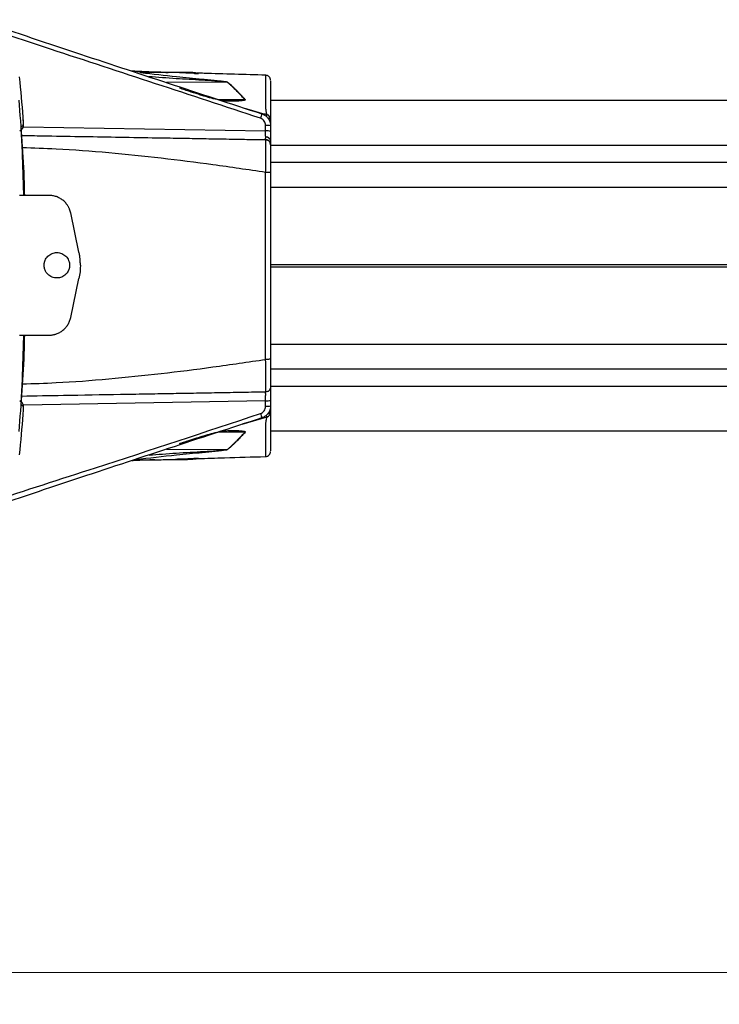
# Model space of a CAD drawing. Header units: millimetres. Extents: x 5 to 597, y 5 to 415.
# Tile 50 of 132: x 341 to 363, y 116 to 147. Entities that reach past the tile are written whole.
import ezdxf

# ---------------------------------------------------------------- set-up
doc = ezdxf.new("R2010")
doc.units = ezdxf.units.MM
doc.styles.add('SLDTEXTSTYLE0', font='ARIAL.TTF', dxfattribs={"width": 0.948})
doc.dimstyles.new('SLDDIMSTYLE1', dxfattribs={"dimtxt": 2.5, "dimasz": 2.5, "dimexe": 0, "dimexo": 0.0625, "dimtad": 1, "dimlfac": 5, "dimrnd": 1e-09, "dimzin": 12, "dimdsep": 46, "dimtxsty": 'SLDTEXTSTYLE0', "dimsah": 1, "dimcen": 0.09, "dimadec": 0, "dimazin": 3, "dimtfac": 1, "dimtofl": 0, "dimtmove": 0, "dimatfit": 3, "dimfxl": 0, "dimfrac": 2, "dimtolj": 1, "dimtzin": 12, "dimarcsym": 0})

# ---------------------------------------------------------------- blocks, each defined once
blk = doc.blocks.new('_D_8')
at = {"color": 7, "linetype": 'Continuous', "lineweight": 0}
for p, q in [((307.982, 136.306), (307.982, 115.577)), ((519.982, 136.316), (519.982, 115.577)), ((519.982, 116.577), (307.982, 116.577))]:
    blk.add_line(p, q, dxfattribs=at)
at = {"color": 7, "linetype": 'Continuous', "lineweight": 18}
for points in [[(307.982, 116.577), (310.482, 116.267), (310.482, 116.887)], [(519.982, 116.577), (517.482, 116.887), (517.482, 116.267)]]:
    blk.add_solid(points, dxfattribs=at)
at = {"color": 7, "linetype": 'Continuous', "lineweight": 18, "insert": (401.744, 119.8), "char_height": 2.5, "attachment_point": 1, "style": 'SLDTEXTSTYLE0'}
blk.add_mtext('1060', dxfattribs=at)

msp = doc.modelspace()

# ---------------------------------------------------------------- linework, layer by layer
at = {"color": 7, "linetype": 'Continuous', "lineweight": 25}
for p, q in [((346.7727, 144.9056), (345.2626, 144.9056)), ((349.2266, 144.8017), (349.2266, 144.8015)), ((426.3821, 144.0156), (349.3821, 144.0156)), ((349.2249, 143.0611), (349.2249, 143.2337)), ((349.3821, 143.423), (349.3821, 143.2548)), ((349.3821, 143.2198), (349.3821, 143.0471)), ((341.488, 143.0664), (341.5541, 143.1187)), ((341.6118, 141.0345), (341.5614, 142.6439)), ((349.3821, 142.6273), (349.3697, 142.6853)), ((426.3821, 142.0656), (349.3821, 142.0656)), ((349.2249, 135.8732), (349.2249, 141.758)), ((349.3821, 141.7521), (349.3821, 135.879)), ((342.4066, 141.0345), (341.4777, 141.0345)), ((343.3524, 139.2497), (343.0914, 140.4798)), ((343.0914, 137.1892), (343.3524, 138.4193)), ((341.4777, 136.6345), (342.4066, 136.6345)), ((341.5614, 134.9873), (341.613, 136.6345)), ((426.3821, 135.5656), (349.3821, 135.5656)), ((349.2249, 134.8439), (349.2283, 134.882)), ((349.3821, 135.0039), (349.3708, 134.9463)), ((341.5541, 134.5125), (341.488, 134.5648)), ((349.2249, 134.3975), (349.2249, 134.5701)), ((349.3821, 134.584), (349.3821, 134.4114)), ((349.3821, 134.3764), (349.3821, 134.2124)), ((426.3821, 133.6156), (349.3821, 133.6156)), ((345.046, 132.7008), (345.3456, 132.7098)), ((346.2617, 132.7256), (346.769, 132.7256)), ((349.2266, 132.8297), (349.2266, 132.8295))]:
    msp.add_line(p, q, dxfattribs=at)
at = {"color": 8, "linetype": 'Continuous', "lineweight": 25}
for p, q in [((346.9704, 144.8748), (347.096, 144.8746)), ((348.0111, 144.598), (346.1076, 144.5871)), ((347.7215, 144.0558), (348.5708, 144.0477)), ((341.6011, 143.1942), (349.2249, 143.0611)), ((426.3821, 142.6073), (349.3821, 142.6073)), ((426.3821, 141.2865), (349.3821, 141.2865)), ((426.3821, 138.8522), (349.3821, 138.8522)), ((426.3821, 138.7789), (349.3821, 138.7789)), ((426.3821, 136.3447), (349.3821, 136.3447)), ((426.3821, 135.0239), (349.3821, 135.0239)), ((349.2249, 134.5701), (341.6011, 134.437)), ((349.2645, 134.0589), (348.4794, 133.8249)), ((348.5708, 133.5835), (347.7216, 133.5754)), ((346.1075, 133.044), (348.0111, 133.0331)), ((347.096, 132.7566), (346.9903, 132.7564))]:
    msp.add_line(p, q, dxfattribs=at)
at = {"color": 7, "linetype": 'Continuous', "lineweight": 25, "flags": 128}
for points in [[(341.5407, 143.1971), (341.5776, 143.2264), (341.6067, 143.2495)], [(341.6067, 134.3817), (341.5697, 134.4111), (341.5407, 134.4341)]]:
    msp.add_lwpolyline(points, dxfattribs=at)
at = {"color": 8, "linetype": 'Continuous', "lineweight": 25, "flags": 128}
for points in [[(349.3821, 143.423), (349.3791, 143.4313), (349.3703, 143.4393), (349.3559, 143.4467), (349.3365, 143.4532), (349.3128, 143.4586), (349.3022, 143.4604)], [(349.3821, 134.2124), (349.3791, 134.2005), (349.3702, 134.189), (349.3558, 134.1784), (349.3364, 134.1691), (349.3128, 134.1614), (349.286, 134.1557)]]:
    msp.add_lwpolyline(points, dxfattribs=at)
at = {"color": 7, "linetype": 'Continuous', "lineweight": 25}
for centre, radius, start, end in [((281.2821, 138.8156), 60.4955, 4.4316, 5.639237), ((347.1026, 144.7475), 0.1273, 89.20092, 92.95832), ((348.0287, 144.4527), 0.1464, 93.31079, 96.92696), ((348.6087, 143.8925), 0.1598, 99.36489, 103.72765), ((352.1959, 142.4718), 3.2888, 159.94163, 162.4834), ((349.223, 143.4227), 0.1591, 0.12432, 75.17266), ((341.4473, 143.2376), 0.1598, 308.37459, 4.26258), ((349.2634, 142.775), 0.4604, 75.06165, 94.80171), ((349.2634, 142.6023), 0.4604, 75.06165, 94.80171), ((349.2414, 142.7242), 0.1428, 9.66943, 96.22941), ((341.4473, 134.3936), 0.1598, 355.73742, 51.62626), ((349.2634, 135.0288), 0.4604, 265.19829, 284.93835), ((352.1959, 135.1594), 3.2888, 197.5166, 200.05837), ((349.2634, 134.8562), 0.4604, 265.19829, 284.93835), ((349.2228, 134.2127), 0.1593, 285.18893, 359.90003), ((281.2821, 138.8156), 60.4955, 354.360763, 355.5684), ((348.6087, 133.7387), 0.1598, 256.27235, 260.63511), ((348.0287, 133.1785), 0.1464, 263.07304, 266.68921), ((347.1026, 132.8836), 0.1273, 267.04168, 270.79908)]:
    msp.add_arc(centre, radius, start, end, dxfattribs=at)
at = {"color": 8, "linetype": 'Continuous', "lineweight": 25}
for centre, radius, start, end in [((349.5754, 143.4252), 0.3465, 154.10715, 164.30352), ((349.3998, 134.1563), 0.1667, 196.29861, 215.74605)]:
    msp.add_arc(centre, radius, start, end, dxfattribs=at)
at = {"color": 7, "linetype": 'Continuous', "lineweight": 25}
for points, knots in [([(340.1599, 146.5627), (341.1781, 146.2207), (344.156, 145.2203), (347.1417, 144.243), (349.1065, 143.5998)], [0, 0, 0, 0, 0.3418881, 1, 1, 1, 1]), ([(344.9578, 144.9611), (345.1558, 144.9493), (345.5558, 144.9256), (345.9556, 144.9094), (346.1576, 144.9012)], [0, 0, 0, 0, 0.4950142, 1, 1, 1, 1]), ([(344.9927, 144.9496), (345.0288, 144.9477), (345.3363, 144.9313), (345.7049, 144.918), (346.0346, 144.9075), (346.0951, 144.9056)], [0, 0, 0, 0, 0.0981036, 0.8344906, 1, 1, 1, 1]), ([(346.4637, 144.897), (346.2946, 144.9001), (345.9681, 144.9061), (345.5753, 144.9065), (345.3765, 144.8975), (345.3023, 144.8942)], [0, 0, 0, 0, 0.4026846, 0.7773189, 1, 1, 1, 1]), ([(347.1044, 144.8748), (347.1055, 144.8745), (347.1078, 144.874), (347.107, 144.8733), (347.1028, 144.8728), (347.0908, 144.8723), (347.0561, 144.8724), (346.9762, 144.8743), (346.8106, 144.8803), (346.6317, 144.8876), (346.4997, 144.8954), (346.4637, 144.8975)], [0, 0, 0, 0, 0.0136302, 0.0272357, 0.0408027, 0.0543562, 0.1074512, 0.2129096, 0.4231083, 0.842983, 1, 1, 1, 1]), ([(349.227, 144.8154), (348.8994, 144.8246), (348.2455, 144.843), (347.5227, 144.8681), (347.1453, 144.8784), (347.0746, 144.8803)], [0, 0, 0, 0, 0.4493323, 0.8968072, 1, 1, 1, 1]), ([(349.3821, 144.6552), (349.38, 144.675), (349.3769, 144.7055), (349.3576, 144.7422), (349.3376, 144.7676), (349.3128, 144.7882), (349.2766, 144.8085), (349.2463, 144.8126), (349.2266, 144.8152)], [0, 0, 0, 0, 0.2398546, 0.3686043, 0.4999761, 0.6313512, 0.7601104, 1, 1, 1, 1]), ([(348.5708, 144.0477), (348.5546, 144.0652), (348.522, 144.1005), (348.4737, 144.1524), (348.4251, 144.2041), (348.3765, 144.2554), (348.3276, 144.306), (348.2788, 144.3557), (348.226, 144.4083), (348.1652, 144.4666), (348.0921, 144.5327), (348.0395, 144.5751), (348.0111, 144.598)], [0, 0, 0, 0, 0.07851393, 0.1589484, 0.24131041, 0.32560645, 0.41184259, 0.50002449, 0.58938632, 0.70250225, 0.83937342, 1, 1, 1, 1]), ([(348.0203, 144.5989), (348.0315, 144.59), (348.0758, 144.555), (348.1449, 144.4953), (348.2233, 144.422), (348.2932, 144.3533), (348.3629, 144.2825), (348.4368, 144.2055), (348.5094, 144.1286), (348.5587, 144.0759), (348.5827, 144.0502)], [0, 0, 0, 0, 0.063757, 0.250337, 0.3883856, 0.4999789, 0.6335483, 0.761306, 0.8834083, 1, 1, 1, 1]), ([(349.3821, 144.6354), (349.3821, 144.6322), (349.3821, 144.6268), (349.3821, 144.4932), (349.3821, 144.3381), (349.3821, 144.1268), (349.3821, 143.8866), (349.3821, 143.5335), (349.3821, 143.4599), (349.3821, 143.423)], [0, 0, 0, 0, 0.199046, 0.332207, 0.4643634, 0.5966428, 0.7301094, 0.8648656, 1, 1, 1, 1]), ([(347.753, 144.0424), (347.8483, 144.0266), (347.9447, 144.0106), (348.045, 144.0117), (348.0462, 144.0117)], [0, 0, 0, 0, 0.9882989, 1, 1, 1, 1]), ([(348.0648, 143.9996), (348.0228, 144.0021), (347.9261, 144.0076), (347.8332, 144.024), (347.7807, 144.0333)], [0, 0, 0, 0, 0.433719, 1, 1, 1, 1]), ([(348.5827, 144.0502), (348.5865, 144.0461), (348.5876, 144.0416), (348.5827, 144.0338), (348.5775, 144.0306), (348.5594, 144.0227), (348.5444, 144.0193), (348.4986, 144.0105), (348.4659, 144.007), (348.4004, 144.0012), (348.3672, 143.9992), (348.3005, 143.9959), (348.2674, 143.9947), (348.2333, 143.9938)], [0, 0, 0, 0, 0.0625, 0.0625, 0.125, 0.125, 0.25, 0.25, 0.5, 0.5, 0.75, 0.75, 1, 1, 1, 1]), ([(348.5614, 143.779), (348.6094, 143.7648), (348.7047, 143.7365), (348.8469, 143.6951), (348.9874, 143.6546), (349.1261, 143.6151), (349.218, 143.5893), (349.2637, 143.5765)], [0, 0, 0, 0, 0.2051905, 0.4077565, 0.6077277, 0.8051328, 1, 1, 1, 1]), ([(341.6002, 143.2593), (341.6013, 143.2937), (341.6035, 143.3645), (341.5976, 143.4473), (341.5946, 143.4899)], [0, 0, 0, 0, 0.486909, 1, 1, 1, 1]), ([(341.6067, 143.2495), (341.6077, 143.2503), (341.6083, 143.2571), (341.6084, 143.2821), (341.608, 143.3001), (341.6062, 143.3444), (341.6048, 143.3709), (341.6013, 143.4279), (341.5991, 143.4589), (341.5967, 143.49)], [0, 0, 0, 0, 0.25, 0.25, 0.5, 0.5, 0.75, 0.75, 1, 1, 1, 1]), ([(349.2249, 143.2337), (349.2249, 143.259), (349.221, 143.2836), (349.2055, 143.3315), (349.1941, 143.3539), (349.15, 143.4149), (349.1077, 143.4459), (349.0596, 143.4617)], [0, 0, 0, 0, 0.25, 0.25, 0.5, 0.5, 1, 1, 1, 1]), ([(349.1065, 143.5998), (349.1157, 143.5966), (349.1344, 143.5901), (349.1617, 143.5775), (349.1886, 143.5628), (349.2147, 143.5456), (349.2399, 143.5261), (349.2638, 143.5043), (349.2861, 143.4804), (349.3054, 143.456), (349.323, 143.4298), (349.3396, 143.4004), (349.3559, 143.3642), (349.3699, 143.3214), (349.38, 143.2725), (349.3814, 143.2378), (349.3821, 143.2198)], [0, 0, 0, 0, 0.0582761, 0.1180515, 0.1792096, 0.2416117, 0.3050983, 0.3694909, 0.4345939, 0.5001981, 0.555635, 0.6231478, 0.7023098, 0.792362, 0.892133, 1, 1, 1, 1]), ([(349.2637, 143.5765), (349.2631, 143.5792), (349.2621, 143.5844), (349.2601, 143.5938), (349.258, 143.6043), (349.2549, 143.6195), (349.251, 143.6407), (349.2469, 143.6679), (349.2401, 143.7017), (349.2358, 143.7326), (349.233, 143.7531)], [0, 0, 0, 0, 0.1075796, 0.2096901, 0.3069157, 0.4002843, 0.5645035, 0.6998974, 0.7997424, 1, 1, 1, 1]), ([(341.5614, 142.6439), (341.5593, 142.677), (341.5564, 142.7252), (341.5532, 142.7791), (341.5517, 142.8055), (341.5511, 142.8166), (341.5507, 142.824), (341.5505, 142.8273), (341.5485, 142.8641), (341.546, 142.9105), (341.5436, 142.9602), (341.5425, 142.984), (341.5421, 142.9939), (341.5418, 143.0005), (341.5417, 143.0035), (341.5403, 143.0353), (341.5389, 143.0733), (341.538, 143.1099), (341.5377, 143.124), (341.5376, 143.133), (341.5375, 143.1371), (341.5374, 143.15), (341.5375, 143.1614), (341.5377, 143.1706), (341.5378, 143.1762), (341.538, 143.1787), (341.5386, 143.1908), (341.5395, 143.1961), (341.5407, 143.1971)], [0, 0, 0, 0, 0.125, 0.1875, 0.21875, 0.234375, 0.234375, 0.25, 0.25, 0.375, 0.4375, 0.46875, 0.484375, 0.484375, 0.5, 0.5, 0.625, 0.6875, 0.71875, 0.71875, 0.75, 0.75, 0.8125, 0.84375, 0.84375, 0.875, 0.875, 1, 1, 1, 1]), ([(341.5415, 142.9214), (341.7613, 142.9176), (342.3719, 142.9069), (343.3588, 142.8897), (344.5118, 142.8695), (345.5233, 142.8519), (346.3827, 142.8369), (347.095, 142.8245), (347.8109, 142.812), (348.5256, 142.7995), (349.0015, 142.7912), (349.2249, 142.7873)], [0, 0, 0, 0, 0.0853857, 0.2371675, 0.3838491, 0.5345297, 0.6319071, 0.7197824, 0.8132563, 0.9123338, 1, 1, 1, 1]), ([(349.2259, 142.8661), (349.2259, 142.8715), (349.2259, 142.8825), (349.2258, 142.9007), (349.2258, 142.9203), (349.2257, 142.9412), (349.2256, 142.9633), (349.2254, 142.9864), (349.2253, 143.0106), (349.2251, 143.0355), (349.225, 143.0525), (349.2249, 143.0611)], [0, 0, 0, 0, 0.106312, 0.2138217, 0.3225302, 0.4324383, 0.5435467, 0.6558564, 0.7693679, 0.8840823, 1, 1, 1, 1]), ([(349.2249, 142.7873), (349.2249, 142.7875), (349.2251, 142.7878), (349.2252, 142.7906), (349.2254, 142.7949), (349.2255, 142.8009), (349.2256, 142.8084), (349.2257, 142.8173), (349.2258, 142.8277), (349.2258, 142.8393), (349.2259, 142.852), (349.2259, 142.8614), (349.2259, 142.8661)], [0, 0, 0, 0, 0.1043806, 0.2077863, 0.3102175, 0.4116749, 0.5121589, 0.6116702, 0.7102093, 0.8077769, 0.9043736, 1, 1, 1, 1]), ([(349.3821, 143.0471), (349.3821, 142.9918), (349.3821, 142.9354), (349.3821, 142.8322), (349.3821, 142.7857), (349.3821, 142.7481)], [0, 0, 0, 0, 0.5, 0.5, 1, 1, 1, 1]), ([(349.2249, 141.758), (349.2252, 141.774), (349.2259, 141.8059), (349.2269, 141.8536), (349.2278, 141.9011), (349.2287, 141.9481), (349.2295, 141.9945), (349.2302, 142.0401), (349.2309, 142.0848), (349.2315, 142.1286), (349.2321, 142.1711), (349.2326, 142.2124), (349.233, 142.2523), (349.2334, 142.2907), (349.2337, 142.3276), (349.2339, 142.3629), (349.2341, 142.3966), (349.2343, 142.4286), (349.2343, 142.4589), (349.2344, 142.4956), (349.2343, 142.5381), (349.234, 142.585), (349.2336, 142.6288), (349.233, 142.6686), (349.2321, 142.7037), (349.2311, 142.7334), (349.2298, 142.7572), (349.2284, 142.7744), (349.2267, 142.7852), (349.2255, 142.7866), (349.2249, 142.7873)], [0, 0, 0, 0, 0.0292604, 0.0585544, 0.0878411, 0.1170791, 0.146227, 0.175244, 0.2040895, 0.232724, 0.261109, 0.2892074, 0.3169837, 0.3444041, 0.3714369, 0.3980524, 0.424223, 0.4499234, 0.4751306, 0.4998239, 0.5447562, 0.591282, 0.6392638, 0.6885408, 0.7389301, 0.7902292, 0.8422193, 0.8946698, 0.947343, 1, 1, 1, 1]), ([(349.3345, 142.737), (349.3314, 142.7415), (349.3176, 142.7615), (349.2775, 142.7806), (349.242, 142.7851), (349.2249, 142.7873)], [0, 0, 0, 0, 0.1314809, 0.582272, 1, 1, 1, 1]), ([(349.3712, 142.6853), (349.3641, 142.6995), (349.3498, 142.7282), (349.3134, 142.7568), (349.2715, 142.7718), (349.243, 142.7688), (349.2289, 142.7674)], [0, 0, 0, 0, 0.2482369, 0.501744, 0.7540569, 1, 1, 1, 1]), ([(349.3821, 142.7481), (349.3821, 142.7106), (349.3821, 142.6794), (349.3821, 142.6377), (349.3821, 142.6273), (349.3821, 142.6273)], [0, 0, 0, 0, 0.5, 0.5, 1, 1, 1, 1]), ([(349.3821, 142.6273), (349.3821, 142.6273), (349.3821, 142.6217), (349.3821, 142.5993), (349.3821, 142.5828), (349.3821, 142.5395), (349.3821, 142.5123), (349.3821, 142.449), (349.3821, 142.413), (349.3821, 142.3326), (349.3821, 142.2877), (349.3821, 142.1929), (349.3821, 142.1426), (349.3821, 142.0363), (349.3821, 141.9806), (349.3821, 141.8681), (349.3821, 141.8107), (349.3821, 141.7521)], [0, 0, 0, 0, 0.125, 0.125, 0.25, 0.25, 0.375, 0.375, 0.5, 0.5, 0.625, 0.625, 0.75, 0.75, 0.875, 0.875, 1, 1, 1, 1]), ([(349.3821, 141.7521), (349.3821, 141.7537), (349.3652, 141.7552), (349.3072, 141.7573), (349.2663, 141.758), (349.2249, 141.758)], [0, 0, 0, 0, 0.5, 0.5, 1, 1, 1, 1]), ([(343.0914, 140.4798), (343.0888, 140.4909), (343.0838, 140.5131), (343.0743, 140.5458), (343.0633, 140.5779), (343.0507, 140.6094), (343.0366, 140.6403), (343.0209, 140.6706), (342.9896, 140.7246), (342.9357, 140.7982), (342.8494, 140.8809), (342.7505, 140.9482), (342.6595, 140.9892), (342.5836, 141.0127), (342.5254, 141.0252), (342.4663, 141.033), (342.4266, 141.034), (342.4066, 141.0345)], [0, 0, 0, 0, 0.0359208, 0.0716383, 0.107237, 0.1428021, 0.1784193, 0.2141738, 0.2501496, 0.3749734, 0.5000233, 0.6248471, 0.749897, 0.8126098, 0.8748922, 0.9372029, 1, 1, 1, 1]), ([(342.256, 138.8345), (342.2562, 138.8433), (342.2565, 138.8607), (342.2591, 138.8868), (342.2633, 138.9125), (342.2693, 138.9379), (342.2769, 138.963), (342.2923, 139.0039), (342.3211, 139.0582), (342.3713, 139.119), (342.4322, 139.1693), (342.5019, 139.2063), (342.5774, 139.2295), (342.6559, 139.237), (342.7345, 139.2295), (342.81, 139.2064), (342.8797, 139.1693), (342.9406, 139.1191), (342.9908, 139.0583), (343.0238, 138.9962), (343.0435, 138.9384), (343.0541, 138.8869), (343.0554, 138.852), (343.056, 138.8345)], [0, 0, 0, 0, 0.0209835, 0.04179623, 0.06252783, 0.08326897, 0.1041102, 0.12514077, 0.18753719, 0.25010434, 0.31250076, 0.37506791, 0.43746434, 0.50003149, 0.56242791, 0.62499506, 0.68739148, 0.74995863, 0.81235507, 0.8749222, 0.91669835, 0.95814838, 1, 1, 1, 1]), ([(343.396, 138.8345), (343.3958, 138.8544), (343.3955, 138.8943), (343.3927, 138.954), (343.3883, 139.0136), (343.3821, 139.0729), (343.374, 139.132), (343.3643, 139.191), (343.3564, 139.2301), (343.3524, 139.2497)], [0, 0, 0, 0, 0.1431769, 0.2860342, 0.4286994, 0.5713006, 0.7139658, 0.8568231, 1, 1, 1, 1]), ([(343.056, 138.8345), (343.0558, 138.8257), (343.0555, 138.8082), (343.0529, 138.7821), (343.0487, 138.7564), (343.0427, 138.731), (343.0351, 138.7059), (343.0197, 138.6651), (342.9909, 138.6107), (342.9407, 138.5499), (342.8798, 138.4996), (342.8101, 138.4626), (342.7346, 138.4395), (342.6561, 138.432), (342.5775, 138.4395), (342.502, 138.4626), (342.4323, 138.4996), (342.3714, 138.5498), (342.3212, 138.6107), (342.2882, 138.6727), (342.2685, 138.7306), (342.2579, 138.7821), (342.2566, 138.817), (342.256, 138.8345)], [0, 0, 0, 0, 0.0209835, 0.0417962, 0.0625278, 0.083269, 0.1041102, 0.1251408, 0.1875372, 0.2501043, 0.3125008, 0.3750679, 0.4374643, 0.5000315, 0.5624279, 0.6249951, 0.6873915, 0.7499586, 0.8123551, 0.8749222, 0.9166984, 0.9581484, 1, 1, 1, 1]), ([(342.4066, 136.6345), (342.418, 136.6346), (342.4408, 136.6349), (342.4747, 136.6375), (342.5084, 136.6416), (342.5419, 136.6473), (342.575, 136.6547), (342.6079, 136.6637), (342.6672, 136.6832), (342.7504, 136.7207), (342.8493, 136.7879), (342.9356, 136.8707), (342.9946, 136.9511), (343.0333, 137.0206), (343.0577, 137.0749), (343.0776, 137.1311), (343.0868, 137.1697), (343.0914, 137.1892)], [0, 0, 0, 0, 0.0359208, 0.0716383, 0.107237, 0.1428021, 0.1784193, 0.2141738, 0.2501496, 0.3749734, 0.5000233, 0.6248471, 0.749897, 0.8126098, 0.8748922, 0.9372029, 1, 1, 1, 1]), ([(349.3821, 135.879), (349.3821, 135.8784), (349.3787, 135.8776), (349.3634, 135.8762), (349.3515, 135.8755), (349.3209, 135.8744), (349.3024, 135.8739), (349.2636, 135.8733), (349.2436, 135.8732), (349.2249, 135.8732)], [0, 0, 0, 0, 0.25, 0.25, 0.5, 0.5, 0.75, 0.75, 1, 1, 1, 1]), ([(349.3821, 135.879), (349.3821, 135.8205), (349.3821, 135.7626), (349.3821, 135.6486), (349.3821, 135.5938), (349.3821, 135.4883), (349.3821, 135.4371), (349.3821, 135.342), (349.3821, 135.2982), (349.3821, 135.2178), (349.3821, 135.1811), (349.3821, 135.1182), (349.3821, 135.0916), (349.3821, 135.048), (349.3821, 135.0314), (349.3821, 135.0095), (349.3821, 135.0039), (349.3821, 135.0039)], [0, 0, 0, 0, 0.125, 0.125, 0.25, 0.25, 0.375, 0.375, 0.5, 0.5, 0.625, 0.625, 0.75, 0.75, 0.875, 0.875, 1, 1, 1, 1]), ([(341.5407, 134.4341), (341.5401, 134.4346), (341.5396, 134.4361), (341.5387, 134.4414), (341.5384, 134.4452), (341.5378, 134.4545), (341.5376, 134.463), (341.5375, 134.4737), (341.5375, 134.4813), (341.5375, 134.4855), (341.5376, 134.4979), (341.5377, 134.5069), (341.5381, 134.5268), (341.5384, 134.5378), (341.5391, 134.5603), (341.5397, 134.5781), (341.5404, 134.5973), (341.5409, 134.6104), (341.5412, 134.6174), (341.5421, 134.637), (341.543, 134.6574), (341.544, 134.6789), (341.5447, 134.6935), (341.5451, 134.7013), (341.5462, 134.723), (341.5473, 134.7452), (341.5488, 134.772), (341.5494, 134.7837), (341.5498, 134.7915), (341.5501, 134.7957), (341.5535, 134.8585), (341.5573, 134.9212), (341.5614, 134.9873)], [0, 0, 0, 0, 0.0625, 0.0625, 0.125, 0.125, 0.1875, 0.21875, 0.21875, 0.25, 0.25, 0.3125, 0.3125, 0.375, 0.375, 0.4375, 0.46875, 0.46875, 0.5, 0.5, 0.5625, 0.59375, 0.59375, 0.625, 0.625, 0.6875, 0.71875, 0.734375, 0.734375, 0.75, 0.75, 1, 1, 1, 1]), ([(349.2249, 134.8439), (348.9858, 134.8397), (348.4803, 134.8309), (347.7237, 134.8177), (346.9659, 134.8045), (346.2081, 134.7913), (345.444, 134.7779), (344.3217, 134.7583), (343.0247, 134.7357), (341.9826, 134.7175), (341.5415, 134.7098)], [0, 0, 0, 0, 0.0938318, 0.1983697, 0.2966145, 0.3906485, 0.4948546, 0.5951714, 0.828669, 1, 1, 1, 1]), ([(349.2249, 134.5701), (349.2249, 134.5778), (349.2251, 134.5931), (349.2252, 134.6157), (349.2254, 134.6376), (349.2255, 134.6588), (349.2256, 134.6791), (349.2257, 134.6985), (349.2258, 134.7169), (349.2258, 134.7342), (349.2259, 134.7503), (349.2259, 134.7703), (349.2259, 134.7927), (349.2257, 134.8147), (349.2255, 134.8311), (349.2253, 134.8419), (349.225, 134.8432), (349.2249, 134.8439)], [0, 0, 0, 0, 0.0522043, 0.1039218, 0.1551529, 0.2058977, 0.2561566, 0.3059298, 0.3552177, 0.4040206, 0.4523387, 0.5001725, 0.5962489, 0.6942676, 0.7942309, 0.896141, 1, 1, 1, 1]), ([(349.2289, 134.8635), (349.243, 134.8621), (349.2716, 134.8593), (349.3137, 134.8745), (349.35, 134.9033), (349.3643, 134.9321), (349.3714, 134.9463)], [0, 0, 0, 0, 0.2453003, 0.4974134, 0.7509968, 1, 1, 1, 1]), ([(349.3821, 135.0039), (349.3821, 135.0039), (349.3821, 134.9949), (349.3821, 134.9547), (349.3821, 134.9233), (349.3821, 134.8428), (349.3821, 134.7938), (349.3821, 134.6901), (349.3821, 134.6356), (349.3821, 134.584)], [0, 0, 0, 0, 0.25, 0.25, 0.5, 0.5, 0.75, 0.75, 1, 1, 1, 1]), ([(341.5967, 134.1412), (341.5991, 134.1723), (341.6013, 134.2029), (341.6048, 134.2603), (341.6062, 134.2867), (341.608, 134.331), (341.6084, 134.3491), (341.6083, 134.3739), (341.6077, 134.3809), (341.6067, 134.3817)], [0, 0, 0, 0, 0.25, 0.25, 0.5, 0.5, 0.75, 0.75, 1, 1, 1, 1]), ([(349.0596, 134.1695), (349.0836, 134.1774), (349.1059, 134.1888), (349.1467, 134.2185), (349.1644, 134.2363), (349.2087, 134.2973), (349.2249, 134.347), (349.2249, 134.3975)], [0, 0, 0, 0, 0.25, 0.25, 0.5, 0.5, 1, 1, 1, 1]), ([(349.3821, 134.4114), (349.3819, 134.4022), (349.3816, 134.3842), (349.3787, 134.3578), (349.3745, 134.3325), (349.3689, 134.3087), (349.3623, 134.2865), (349.3549, 134.2659), (349.3469, 134.2469), (349.3386, 134.2297), (349.3302, 134.2141), (349.3219, 134.2002), (349.3139, 134.1879), (349.2985, 134.166), (349.2735, 134.1358), (349.2356, 134.1006), (349.1944, 134.0714), (349.1514, 134.0478), (349.1213, 134.0368), (349.1065, 134.0314)], [0, 0, 0, 0, 0.0548728, 0.1079576, 0.1590097, 0.2078117, 0.2541746, 0.2979385, 0.3389714, 0.3771675, 0.4124446, 0.4447416, 0.4740152, 0.5002365, 0.6048633, 0.7078975, 0.8085367, 0.9060901, 1, 1, 1, 1]), ([(349.3821, 134.2124), (349.3821, 134.1805), (349.3821, 134.1169), (349.3821, 133.7603), (349.3821, 133.516), (349.3821, 133.3014), (349.3821, 133.1437), (349.3821, 133.0072), (349.3821, 133.0002), (349.3821, 132.996)], [0, 0, 0, 0, 0.13567078, 0.27032922, 0.40411397, 0.53666589, 0.66853463, 0.80087903, 1, 1, 1, 1]), ([(349.1065, 134.0314), (347.1417, 133.3882), (344.1563, 132.411), (341.1786, 131.4107), (340.1606, 131.0687)], [0, 0, 0, 0, 0.6581437, 1, 1, 1, 1]), ([(349.233, 133.8781), (349.2341, 133.8868), (349.2361, 133.9025), (349.2391, 133.9217), (349.2416, 133.936), (349.2436, 133.9467), (349.2451, 133.9547), (349.2477, 133.9694), (349.2512, 133.9916), (349.2564, 134.019), (349.2612, 134.0424), (349.2634, 134.0531), (349.2645, 134.0589)], [0, 0, 0, 0, 0.0774029, 0.1394325, 0.189509, 0.2298282, 0.2617136, 0.2859019, 0.4163159, 0.5714547, 0.7687623, 1, 1, 1, 1]), ([(348.0111, 133.0331), (348.0258, 133.0448), (348.0527, 133.0663), (348.0896, 133.0976), (348.1192, 133.1236), (348.1601, 133.1604), (348.2123, 133.2095), (348.2815, 133.278), (348.3514, 133.3495), (348.4245, 133.4263), (348.497, 133.5038), (348.5465, 133.5572), (348.5708, 133.5835)], [0, 0, 0, 0, 0.083183, 0.1526348, 0.2083553, 0.2503446, 0.3827308, 0.4999843, 0.6315208, 0.7586884, 0.8815074, 1, 1, 1, 1]), ([(348.5827, 133.581), (348.5667, 133.5639), (348.5343, 133.5292), (348.4863, 133.478), (348.4376, 133.4266), (348.3885, 133.3753), (348.3389, 133.3243), (348.2852, 133.27), (348.2233, 133.2092), (348.1448, 133.1359), (348.0758, 133.0762), (348.0315, 133.0412), (348.0203, 133.0323)], [0, 0, 0, 0, 0.0771164, 0.1566638, 0.238684, 0.3232201, 0.4103179, 0.5000258, 0.6115819, 0.7496654, 0.9363322, 1, 1, 1, 1]), ([(348.2333, 133.6373), (348.3008, 133.6356), (348.3681, 133.6328), (348.4667, 133.6241), (348.4993, 133.6206), (348.545, 133.6118), (348.56, 133.6083), (348.5778, 133.6004), (348.5829, 133.5972), (348.5875, 133.5895), (348.5864, 133.585), (348.5827, 133.581)], [0, 0, 0, 0, 0.5, 0.5, 0.75, 0.75, 0.875, 0.875, 0.9375, 0.9375, 1, 1, 1, 1]), ([(349.2266, 132.816), (349.2463, 132.8187), (349.2872, 132.8243), (349.3396, 132.8617), (349.3755, 132.9151), (349.3799, 132.9562), (349.3821, 132.976)], [0, 0, 0, 0, 0.2407152, 0.500096, 0.7594272, 1, 1, 1, 1]), ([(345.7423, 132.7132), (345.5286, 132.7057), (345.2888, 132.6974), (345.0482, 132.6845), (345.022, 132.6831)], [0, 0, 0, 0, 0.8908559, 1, 1, 1, 1]), ([(345.1364, 132.7164), (345.2117, 132.7134), (345.4254, 132.7049), (345.8551, 132.7132), (346.213, 132.7239), (346.3836, 132.7291)], [0, 0, 0, 0, 0.221645, 0.6289873, 1, 1, 1, 1]), ([(346.3836, 132.729), (346.4564, 132.7333), (346.6086, 132.7424), (346.8366, 132.7518), (347.0082, 132.7585), (347.0912, 132.7589), (347.103, 132.7584), (347.107, 132.7579), (347.1078, 132.7572), (347.1055, 132.7567), (347.1044, 132.7564)], [0, 0, 0, 0, 0.2844494, 0.5948202, 0.9048149, 0.9519849, 0.9639591, 0.9759135, 0.9878951, 1, 1, 1, 1]), ([(346.5796, 132.736), (346.5772, 132.7361), (346.5724, 132.7365), (346.5595, 132.7367), (346.5353, 132.7369), (346.4968, 132.7365), (346.4646, 132.7358), (346.4478, 132.7355)], [0, 0, 0, 0, 0.0818484, 0.1635896, 0.3248344, 0.6467263, 1, 1, 1, 1]), ([(346.769, 132.7309), (346.8045, 132.7293), (346.9199, 132.7242), (347.024, 132.7433), (347.096, 132.7566)], [0, 0, 0, 0, 0.3075525, 1, 1, 1, 1]), ([(347.0856, 132.7503), (347.3675, 132.7596), (348.0694, 132.7829), (348.7937, 132.8035), (349.227, 132.8158)], [0, 0, 0, 0, 0.40171925, 1, 1, 1, 1])]:
    msp.add_open_spline(points, degree=3, knots=knots, dxfattribs=at)
at = {"color": 8, "linetype": 'Continuous', "lineweight": 25}
for points, knots in [([(349.0596, 143.4617), (346.8604, 144.1869), (343.9828, 145.1359), (341.1029, 146.0778), (340.4239, 146.2999)], [0, 0, 0, 0, 0.7642256, 1, 1, 1, 1]), ([(345.9587, 144.9056), (345.9198, 144.9064), (345.6315, 144.9128), (345.3295, 144.9199), (345.0665, 144.9292), (345.0535, 144.9296)], [0, 0, 0, 0, 0.1290498, 0.9572484, 1, 1, 1, 1]), ([(345.3031, 144.901), (345.6753, 144.8564), (346.3184, 144.7795), (347.1043, 144.7072), (347.5721, 144.6625), (347.8232, 144.6347), (347.944, 144.6194), (348.0098, 144.6048), (348.0181, 144.6001), (348.0203, 144.5989)], [0, 0, 0, 0, 0.4069977, 0.7032102, 0.8588453, 0.9200482, 0.9812157, 0.99525, 1, 1, 1, 1]), ([(348.0111, 144.598), (348.0089, 144.5988), (348.0045, 144.6005), (347.9914, 144.6029), (347.9659, 144.6067), (347.9103, 144.6126), (347.7952, 144.6221), (347.5602, 144.6378), (347.0866, 144.6662), (346.3911, 144.7053), (345.8314, 144.7472), (345.5431, 144.7687)], [0, 0, 0, 0, 0.0039317, 0.0083293, 0.017662, 0.0371947, 0.077366, 0.158767, 0.322574, 0.6510837, 1, 1, 1, 1]), ([(346.9738, 144.8747), (346.9793, 144.8745), (347.0187, 144.8733), (347.0626, 144.8727), (347.0942, 144.8734), (347.0979, 144.8736), (347.0991, 144.8739), (347.0989, 144.8741), (347.0979, 144.8744), (347.0967, 144.8745), (347.096, 144.8746)], [0, 0, 0, 0, 0.11389187, 0.81698839, 0.86833256, 0.9141519, 0.93516907, 0.95573897, 0.97709189, 1, 1, 1, 1]), ([(349.2331, 143.7531), (349.2329, 143.7698), (349.2326, 143.7996), (349.2322, 143.8516), (349.2316, 143.9263), (349.2307, 144.0536), (349.2296, 144.261), (349.2285, 144.5088), (349.2276, 144.7106), (349.227, 144.8128), (349.2267, 144.8042), (349.2266, 144.8017)], [0, 0, 0, 0, 0.0252767, 0.045131, 0.08053, 0.1435888, 0.2556435, 0.454092, 0.6796341, 0.9068718, 1, 1, 1, 1]), ([(348.2333, 143.9938), (348.2156, 143.9942), (348.1806, 143.995), (348.1292, 143.9966), (348.0796, 143.9987), (348.0317, 144.0014), (347.9846, 144.0048), (347.93, 144.0096), (347.8519, 144.0186), (347.7114, 144.0418), (347.5561, 144.08), (347.3997, 144.1246), (347.2756, 144.162), (347.1416, 144.2037), (346.9957, 144.2503), (346.8416, 144.3), (346.6793, 144.3527), (346.5682, 144.3888), (346.5113, 144.4073)], [0, 0, 0, 0, 0.0293986, 0.0580023, 0.0858446, 0.1129694, 0.1394351, 0.1670271, 0.2087546, 0.2781416, 0.4170547, 0.4857805, 0.5551695, 0.6353973, 0.719946, 0.8088567, 0.9021825, 1, 1, 1, 1]), ([(341.4546, 144.0307), (341.5277, 143.1629), (341.6117, 142.1653), (341.6305, 141.1648), (341.633, 141.0345)], [0, 0, 0, 0, 0.8697815, 1, 1, 1, 1]), ([(348.0462, 144.0117), (348.128, 144.0124), (348.2919, 144.0137), (348.4701, 144.0169), (348.561, 144.0331), (348.572, 144.0384), (348.5745, 144.0409), (348.5747, 144.043), (348.5739, 144.0452), (348.572, 144.0467), (348.5708, 144.0477)], [0, 0, 0, 0, 0.4437644, 0.8897473, 0.950319, 0.9636816, 0.975775, 0.9815839, 0.9874711, 1, 1, 1, 1]), ([(349.2249, 141.758), (348.6726, 141.8391), (347.5788, 141.9996), (345.9331, 142.209), (344.2881, 142.3779), (342.8295, 142.4911), (341.9208, 142.5192), (341.565, 142.5301)], [0, 0, 0, 0, 0.2173942, 0.4304808, 0.6459824, 0.8613547, 1, 1, 1, 1]), ([(341.6338, 136.6345), (341.6312, 136.4916), (341.6123, 135.4785), (341.5275, 134.4683), (341.4546, 133.6005)], [0, 0, 0, 0, 0.1410243, 1, 1, 1, 1]), ([(341.565, 135.101), (341.9208, 135.112), (342.8295, 135.1401), (344.288, 135.2533), (345.933, 135.4222), (347.5787, 135.6316), (348.6725, 135.7921), (349.2249, 135.8732)], [0, 0, 0, 0, 0.1386327, 0.3540032, 0.5694896, 0.7825923, 1, 1, 1, 1]), ([(349.2283, 134.882), (349.2296, 134.8915), (349.2335, 134.9196), (349.235, 135.129), (349.2329, 135.4639), (349.2276, 135.7366), (349.2249, 135.8732)], [0, 0, 0, 0, 0.1453394, 0.4299846, 0.7145159, 1, 1, 1, 1]), ([(340.4252, 131.3325), (340.4748, 131.3494), (341.6197, 131.7411), (344.508, 132.6562), (347.3331, 133.5955), (349.0596, 134.1695)], [0, 0, 0, 0, 0.0172733, 0.3994476, 1, 1, 1, 1]), ([(349.2266, 132.8295), (349.2267, 132.8269), (349.227, 132.8182), (349.2276, 132.9198), (349.2285, 133.138), (349.2298, 133.4227), (349.2313, 133.6667), (349.2322, 133.7831), (349.2327, 133.8408), (349.2329, 133.8667), (349.233, 133.8781)], [0, 0, 0, 0, 0.0911839, 0.3185774, 0.5441095, 0.7982273, 0.9109848, 0.9607798, 0.9827363, 1, 1, 1, 1]), ([(346.5143, 133.2249), (346.5473, 133.2356), (346.6125, 133.2568), (346.709, 133.2882), (346.8567, 133.3361), (347.0484, 133.398), (347.287, 133.4732), (347.5186, 133.5419), (347.7122, 133.5895), (347.8482, 133.612), (347.9262, 133.6212), (347.9856, 133.6266), (348.0463, 133.6307), (348.1073, 133.6337), (348.1697, 133.6359), (348.2117, 133.6368), (348.2333, 133.6373)], [0, 0, 0, 0, 0.056805, 0.1123661, 0.1666991, 0.3119228, 0.4447825, 0.5833865, 0.7216152, 0.7909313, 0.8257143, 0.8605508, 0.8953871, 0.9302834, 0.9641312, 1, 1, 1, 1]), ([(348.5708, 133.5835), (348.572, 133.5845), (348.5739, 133.5859), (348.5747, 133.5881), (348.5745, 133.5902), (348.5722, 133.5927), (348.5617, 133.5979), (348.5263, 133.6045), (348.4434, 133.6121), (348.28, 133.6186), (348.142, 133.6188), (348.054, 133.6189)], [0, 0, 0, 0, 0.0124765, 0.0183233, 0.0241087, 0.0360692, 0.0491785, 0.1092715, 0.2417672, 0.5165324, 1, 1, 1, 1]), ([(348.0203, 133.0323), (348.0182, 133.0311), (348.014, 133.0287), (348.0009, 133.0247), (347.9754, 133.0187), (347.9196, 133.0093), (347.8044, 132.9941), (347.5696, 132.9687), (347.0969, 132.9232), (346.2626, 132.8463), (345.5644, 132.7625), (345.137, 132.7112)], [0, 0, 0, 0, 0.00450147, 0.00899184, 0.01786697, 0.035464, 0.0705297, 0.14047044, 0.28022023, 0.55935567, 1, 1, 1, 1]), ([(345.5596, 132.8636), (345.8423, 132.8848), (346.4195, 132.9281), (347.1253, 132.9667), (347.6495, 132.9995), (347.886, 133.0145), (347.9991, 133.0289), (348.0089, 133.0324), (348.0111, 133.0331)], [0, 0, 0, 0, 0.3444827, 0.70318644, 0.86055589, 0.98213586, 0.99601887, 1, 1, 1, 1]), ([(347.096, 132.7566), (347.0967, 132.7566), (347.0979, 132.7568), (347.0989, 132.7571), (347.0991, 132.7573), (347.098, 132.7576), (347.0944, 132.7578), (347.082, 132.7581), (347.0472, 132.7579), (347.0049, 132.7573), (346.9724, 132.7566), (346.963, 132.7563)], [0, 0, 0, 0, 0.0210998, 0.0406916, 0.0594811, 0.0785537, 0.1201479, 0.1668592, 0.3739627, 0.8170042, 1, 1, 1, 1])]:
    msp.add_open_spline(points, degree=3, knots=knots, dxfattribs=at)
at = {"color": 7, "linetype": 'Continuous', "lineweight": 25}
for points in [[(347.096, 144.8746), (346.9924, 144.8955), (346.885, 144.9056), (346.7727, 144.9056)], [(343.396, 138.8345), (343.396, 138.6951), (343.3814, 138.5557), (343.3524, 138.4193)]]:
    msp.add_open_spline(points, degree=3, dxfattribs=at)

# ---------------------------------------------------------------- dimensions: what is measured, and where the dimension line sits
at = {"color": 7, "linetype": 'Continuous', "lineweight": 18}
dim = msp.add_linear_dim(base=(307.9821, 116.5775), p1=(519.9821, 137.3156), p2=(307.9821, 137.3056), dimstyle='SLDDIMSTYLE1', dxfattribs=at)
dim.commit()
dim.dimension.update_dxf_attribs({"geometry": '_D_8', "text_midpoint": (405.5635, 116.5775), "dimtype": 160})

doc.saveas('drawing.dxf')
